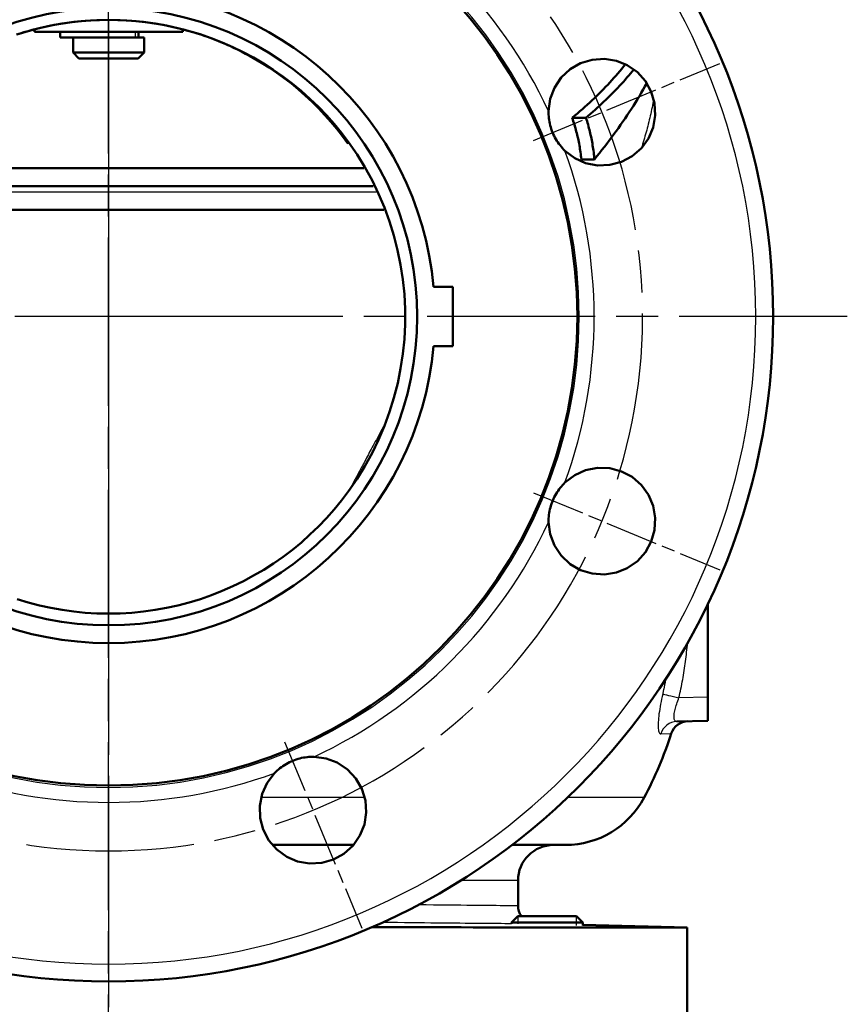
# Model space of a CAD drawing. Header units: millimetres. Extents: x 179 to 1975, y 100 to 1286.
# Tile 66 of 77: x 1428 to 1568, y 772 to 938. Entities that reach past the tile are written whole.
import ezdxf

# ---------------------------------------------------------------- set-up
doc = ezdxf.new("R2010")
doc.units = ezdxf.units.MM
doc.header["$LTSCALE"] = 5
doc.linetypes.add('CHAIN', pattern=[0.3543, 0.2362, -0.0295, 0.0591, -0.0295])
for name, color, linetype, lineweight in [('Gewinde(DIN)', 3, 'Continuous', 25), ('Mittellinie(DIN)', 4, 'CHAIN', 25), ('Mittelpunktmarkierung(DIN)', 4, 'CHAIN', 25), ('Sichtbare Kanten(DIN)', 7, 'Continuous', 50), ('Sichtbare tangentiale Kanten(DIN)', 3, 'Continuous', 25)]:
    doc.layers.add(name, color=color, linetype=linetype, lineweight=lineweight)

msp = doc.modelspace()

# ---------------------------------------------------------------- linework, layer by layer
at = {"layer": 'Gewinde(DIN)'}
for p, q in [((1511.99, 787.12), (1511.99, 785.83)), ((1521.89, 785.58), (1521.89, 787.12))]:
    msp.add_line(p, q, dxfattribs=at)
at = {"layer": 'Mittellinie(DIN)', "linetype": 'CHAIN', "ltscale": 23.990969}
msp.add_line((1443.03, 490.64), (1443.03, 1285.65), dxfattribs=at)
msp.add_arc((1443.03, 888.14), 90, 98.8118, 81.1866, dxfattribs=at)
at = {"layer": 'Mittelpunktmarkierung(DIN)', "linetype": 'CHAIN', "ltscale": 23.990969}
for p, q in [((1443.03, 1012.64), (1443.03, 763.64)), ((1443.03, 1012.64), (1443.03, 763.64)), ((1455.53, 888.14), (1318.53, 888.14)), ((1567.53, 888.14), (1430.53, 888.14))]:
    msp.add_line(p, q, dxfattribs=at)
at = {"layer": 'Mittelpunktmarkierung(DIN)', "linetype": 'CHAIN', "ltscale": 7.55611}
for p, q in [((1514.63, 917.8), (1546.04, 930.81)), ((1514.63, 858.48), (1546.04, 845.47)), ((1472.69, 816.54), (1485.7, 785.13))]:
    msp.add_line(p, q, dxfattribs=at)
at = {"layer": 'Sichtbare Kanten(DIN)'}
for p, q in [((1430.53, 936.14), (1430.53, 936.55)), ((1455.53, 936.14), (1430.53, 936.14)), ((1434.88, 935.14), (1434.88, 936.14)), ((1448.07, 935.14), (1448.07, 936.14)), ((1455.53, 936.14), (1455.53, 936.55)), ((1447.54, 935.14), (1434.88, 935.14)), ((1437.03, 935.14), (1437.03, 932.64)), ((1448.07, 935.14), (1447.54, 935.14)), ((1448.07, 935.14), (1449.03, 935.14)), ((1449.03, 935.14), (1449.03, 932.64)), ((1437.03, 932.64), (1449.03, 932.64)), ((1438.03, 931.64), (1437.03, 932.64)), ((1448.03, 931.64), (1449.03, 932.64)), ((1448.03, 931.64), (1438.03, 931.64)), ((1523.48, 921.64), (1521.16, 921.64)), ((1524.92, 914.64), (1522.71, 914.64)), ((1400.02, 913.14), (1486.04, 913.14)), ((1398.42, 910.14), (1443.03, 910.14)), ((1443.03, 910.14), (1487.64, 910.14)), ((1396.65, 906.14), (1443.03, 906.14)), ((1443.03, 906.14), (1489.42, 906.14)), ((1501.03, 893.14), (1497.8, 893.14)), ((1501.03, 883.14), (1501.03, 893.14)), ((1497.8, 883.14), (1501.03, 883.14)), ((1544.03, 824.06), (1544.03, 839.74)), ((1544.03, 824.06), (1544.03, 820.06)), ((1538.82, 819.93), (1544.03, 820.06)), ((1484.31, 799.14), (1470.63, 799.14)), ((1520.03, 799.14), (1511.02, 799.14)), ((1512.03, 793.14), (1512.03, 788.89)), ((1512.01, 787.14), (1510.94, 786.07)), ((1512.01, 787.14), (1521.87, 787.14)), ((1521.87, 787.14), (1522.94, 786.07)), ((1522.94, 786.07), (1510.94, 786.07)), ((1510.94, 785.87), (1510.94, 786.07)), ((1522.94, 785.56), (1522.94, 786.07)), ((1522.94, 785.68), (1540.53, 785.22)), ((1540.53, 766.14), (1540.53, 785.22))]:
    msp.add_line(p, q, dxfattribs=at)
at = {"layer": 'Sichtbare Kanten(DIN)', "flags": 128}
for points in [[(1443.03, 938.14), (1441.49, 938.11), (1439.95, 938.04), (1438.42, 937.93), (1436.89, 937.76), (1435.37, 937.55), (1433.86, 937.29), (1433.11, 937.14), (1432.36, 936.99), (1431.62, 936.82), (1430.88, 936.64), (1430.16, 936.45), (1429.45, 936.25), (1428.76, 936.05), (1428.11, 935.85), (1427.48, 935.65)], [(1443.03, 938.14), (1441.06, 938.1), (1439.1, 937.98), (1437.15, 937.79), (1435.2, 937.52), (1433.27, 937.18), (1431.35, 936.76), (1429.45, 936.26), (1427.57, 935.69)], [(1483.47, 917.52), (1482.29, 919.09), (1481.04, 920.61), (1479.74, 922.07), (1478.38, 923.49), (1476.96, 924.85), (1475.49, 926.16), (1473.97, 927.41), (1472.4, 928.59), (1470.79, 929.72), (1469.14, 930.77), (1467.45, 931.77), (1465.72, 932.69), (1463.95, 933.55), (1462.15, 934.34), (1460.32, 935.05), (1458.46, 935.7), (1456.59, 936.26), (1454.69, 936.76), (1452.78, 937.18), (1450.85, 937.52), (1448.91, 937.79), (1446.96, 937.98), (1445, 938.1), (1443.03, 938.14)], [(1483.36, 917.32), (1482.45, 918.56), (1481.49, 919.77), (1480.5, 920.96), (1479.47, 922.11), (1478.41, 923.24), (1477.31, 924.33), (1476.18, 925.39), (1475.02, 926.41), (1473.83, 927.39), (1472.61, 928.33), (1471.36, 929.23), (1470.09, 930.1), (1468.78, 930.92), (1467.46, 931.7), (1466.79, 932.08), (1466.12, 932.44), (1465.45, 932.79), (1464.77, 933.13), (1464.1, 933.45), (1463.44, 933.76), (1463.11, 933.9), (1462.8, 934.04), (1462.5, 934.17), (1462.21, 934.29), (1461.65, 934.52), (1461.14, 934.73), (1460.17, 935.1), (1459.67, 935.28), (1459.14, 935.47), (1458.55, 935.66), (1457.93, 935.86), (1457.27, 936.06), (1456.59, 936.26), (1455.88, 936.46), (1455.16, 936.64), (1454.43, 936.82), (1453.69, 936.99), (1452.95, 937.14), (1452.2, 937.29), (1450.69, 937.55), (1449.17, 937.76), (1447.64, 937.93), (1446.1, 938.04), (1444.57, 938.11), (1443.03, 938.14)], [(1517.18, 922.76), (1517.46, 924.81), (1518.17, 926.68), (1519.32, 928.41), (1520.84, 929.82), (1522.57, 930.83), (1524.52, 931.43), (1526.58, 931.57), (1528.6, 931.25), (1530.45, 930.51), (1532.14, 929.33), (1533.52, 927.79), (1534.49, 926.03), (1535.05, 924.09), (1535.16, 922.03), (1534.8, 920), (1534.02, 918.17), (1532.82, 916.51), (1531.26, 915.16), (1529.45, 914.2), (1527.52, 913.69), (1525.44, 913.61), (1523.41, 914.02), (1521.59, 914.85), (1519.94, 916.1)], [(1521.16, 921.64), (1521.6, 922.01), (1522.04, 922.38), (1522.47, 922.75), (1522.89, 923.11), (1523.3, 923.48), (1523.71, 923.85), (1524.11, 924.22), (1524.51, 924.59), (1524.9, 924.96), (1525.29, 925.33), (1525.67, 925.7), (1526.04, 926.08), (1526.41, 926.45), (1526.78, 926.83), (1527.14, 927.21), (1527.49, 927.59), (1527.84, 927.97), (1528.18, 928.35), (1528.52, 928.73), (1528.85, 929.12), (1529.18, 929.51), (1529.5, 929.9), (1529.81, 930.28), (1530.12, 930.68)], [(1531.56, 929.8), (1531.28, 929.45), (1530.99, 929.1), (1530.69, 928.75), (1530.39, 928.4), (1530.09, 928.05), (1529.78, 927.71), (1529.47, 927.36), (1529.15, 927.02), (1528.83, 926.68), (1528.51, 926.34), (1528.18, 926), (1527.84, 925.66), (1527.51, 925.32), (1527.16, 924.98), (1526.82, 924.65), (1526.46, 924.31), (1526.11, 923.98), (1525.75, 923.64), (1525.38, 923.31), (1525.01, 922.97), (1524.64, 922.64), (1524.26, 922.31), (1523.87, 921.98), (1523.48, 921.64)], [(1524.92, 914.64), (1525.34, 915.17), (1525.76, 915.69), (1526.18, 916.22), (1526.59, 916.74), (1527, 917.27), (1527.4, 917.8), (1527.79, 918.33), (1528.19, 918.86), (1528.57, 919.39), (1528.96, 919.92), (1529.33, 920.45), (1529.71, 920.99), (1530.07, 921.52), (1530.43, 922.06), (1530.79, 922.59), (1531.14, 923.13), (1531.48, 923.67), (1531.82, 924.21), (1532.16, 924.75), (1532.48, 925.29), (1532.8, 925.84), (1533.12, 926.38), (1533.43, 926.93), (1533.73, 927.48)], [(1519.94, 916.1), (1519.72, 916.31), (1519.51, 916.54), (1519.3, 916.78), (1519.11, 917.02), (1518.92, 917.27), (1518.74, 917.52), (1518.57, 917.78), (1518.4, 918.05), (1518.25, 918.32), (1518.11, 918.6), (1517.97, 918.89), (1517.85, 919.17), (1517.74, 919.47), (1517.63, 919.76), (1517.54, 920.06), (1517.46, 920.36), (1517.39, 920.67), (1517.32, 920.97), (1517.27, 921.28), (1517.24, 921.58), (1517.21, 921.88), (1517.19, 922.18), (1517.18, 922.47), (1517.18, 922.76)], [(1522.71, 914.64), (1522.68, 914.94), (1522.64, 915.23), (1522.61, 915.53), (1522.56, 915.83), (1522.52, 916.12), (1522.47, 916.42), (1522.42, 916.71), (1522.37, 917), (1522.32, 917.3), (1522.26, 917.59), (1522.2, 917.88), (1522.14, 918.17), (1522.07, 918.47), (1522, 918.76), (1521.93, 919.05), (1521.85, 919.34), (1521.78, 919.63), (1521.7, 919.92), (1521.62, 920.21), (1521.53, 920.49), (1521.44, 920.78), (1521.35, 921.07), (1521.26, 921.36), (1521.16, 921.64)], [(1523.48, 921.64), (1523.57, 921.36), (1523.66, 921.07), (1523.75, 920.78), (1523.83, 920.49), (1523.91, 920.2), (1523.98, 919.91), (1524.06, 919.63), (1524.13, 919.34), (1524.2, 919.04), (1524.26, 918.75), (1524.33, 918.46), (1524.39, 918.17), (1524.45, 917.88), (1524.5, 917.59), (1524.56, 917.29), (1524.61, 917), (1524.66, 916.71), (1524.7, 916.41), (1524.74, 916.12), (1524.78, 915.82), (1524.82, 915.53), (1524.86, 915.23), (1524.89, 914.94), (1524.92, 914.64)], [(1483.47, 858.74), (1484.9, 860.81), (1486.22, 862.95), (1487.43, 865.15), (1488.52, 867.41), (1489.51, 869.72), (1490.37, 872.08), (1491.12, 874.48), (1491.75, 876.92), (1492.25, 879.38), (1492.63, 881.86), (1492.88, 884.36), (1493, 886.87), (1493, 889.38), (1492.88, 891.9), (1492.63, 894.4), (1492.25, 896.89), (1491.74, 899.36), (1491.12, 901.79), (1490.37, 904.19), (1489.5, 906.55), (1488.52, 908.85), (1487.43, 911.11), (1486.22, 913.31), (1484.9, 915.45), (1483.47, 917.52)], [(1519.94, 860.19), (1521.59, 861.44), (1523.41, 862.26), (1525.44, 862.67), (1527.52, 862.6), (1529.45, 862.08), (1531.26, 861.13), (1532.82, 859.77), (1534.02, 858.12), (1534.8, 856.28), (1535.16, 854.26), (1535.05, 852.19), (1534.49, 850.26), (1533.52, 848.49), (1532.14, 846.96), (1530.45, 845.78), (1528.6, 845.03), (1526.58, 844.71), (1524.52, 844.86), (1522.57, 845.46), (1520.84, 846.46), (1519.32, 847.88), (1518.17, 849.6), (1517.46, 851.48), (1517.18, 853.52)], [(1517.18, 853.52), (1517.18, 853.83), (1517.19, 854.14), (1517.21, 854.46), (1517.24, 854.77), (1517.28, 855.07), (1517.34, 855.38), (1517.4, 855.69), (1517.48, 855.99), (1517.56, 856.29), (1517.66, 856.59), (1517.76, 856.89), (1517.88, 857.18), (1518, 857.47), (1518.14, 857.75), (1518.29, 858.03), (1518.44, 858.3), (1518.61, 858.56), (1518.78, 858.82), (1518.96, 859.07), (1519.14, 859.31), (1519.34, 859.55), (1519.53, 859.77), (1519.74, 859.98), (1519.94, 860.19)], [(1443.03, 838.12), (1445, 838.16), (1446.96, 838.27), (1448.91, 838.47), (1450.86, 838.74), (1452.79, 839.08), (1454.71, 839.5), (1456.61, 840), (1458.49, 840.57), (1460.35, 841.22), (1462.18, 841.93), (1463.97, 842.72), (1465.74, 843.58), (1467.47, 844.51), (1469.17, 845.5), (1470.82, 846.56), (1472.43, 847.69), (1474, 848.87), (1475.51, 850.12), (1476.97, 851.42), (1478.38, 852.78), (1479.74, 854.19), (1481.04, 855.65), (1482.29, 857.17), (1483.47, 858.74)], [(1427.6, 840.56), (1429.47, 839.99), (1431.37, 839.5), (1433.28, 839.08), (1435.21, 838.74), (1437.15, 838.47), (1439.1, 838.27), (1441.06, 838.16), (1443.03, 838.12)], [(1477.65, 813.99), (1479.7, 813.71), (1481.57, 813.01), (1483.29, 811.86), (1484.71, 810.34), (1485.71, 808.61), (1486.32, 806.65), (1486.46, 804.59), (1486.14, 802.57), (1485.39, 800.73), (1484.22, 799.04), (1482.68, 797.66), (1480.92, 796.68), (1478.98, 796.12), (1476.91, 796.01), (1474.89, 796.37), (1473.05, 797.15), (1471.4, 798.35), (1470.04, 799.91), (1469.09, 801.72), (1468.57, 803.65), (1468.5, 805.73), (1468.91, 807.76), (1469.73, 809.59), (1470.98, 811.23)], [(1470.98, 811.23), (1471.2, 811.45), (1471.43, 811.66), (1471.66, 811.87), (1471.9, 812.07), (1472.15, 812.25), (1472.41, 812.43), (1472.67, 812.61), (1472.94, 812.77), (1473.21, 812.92), (1473.49, 813.06), (1473.77, 813.2), (1474.06, 813.32), (1474.35, 813.44), (1474.65, 813.54), (1474.95, 813.63), (1475.25, 813.71), (1475.55, 813.79), (1475.86, 813.85), (1476.16, 813.9), (1476.47, 813.94), (1476.77, 813.97), (1477.06, 813.98), (1477.36, 813.99), (1477.65, 813.99)], [(1487.4, 785.31), (1489.66, 785.3), (1491.88, 785.29), (1494.07, 785.29), (1496.22, 785.28), (1498.34, 785.28), (1500.42, 785.27), (1502.46, 785.27), (1504.46, 785.26), (1506.42, 785.26), (1508.34, 785.26), (1510.22, 785.25), (1512.05, 785.25), (1513.82, 785.25), (1515.55, 785.25), (1517.23, 785.24), (1518.86, 785.24), (1520.43, 785.24), (1521.95, 785.24), (1523.42, 785.24), (1524.83, 785.24), (1526.19, 785.23), (1527.49, 785.23), (1528.74, 785.23), (1529.92, 785.23), (1531.05, 785.23), (1532.12, 785.23), (1533.13, 785.23), (1534.07, 785.23), (1534.95, 785.23), (1535.77, 785.22), (1536.52, 785.22), (1537.21, 785.22), (1537.84, 785.22), (1538.4, 785.22), (1538.9, 785.22), (1539.33, 785.22), (1539.7, 785.22), (1540, 785.22), (1540.23, 785.22), (1540.4, 785.22), (1540.5, 785.22), (1540.53, 785.22)]]:
    msp.add_lwpolyline(points, dxfattribs=at)
at = {"layer": 'Sichtbare Kanten(DIN)'}
msp.add_circle((1443.03, 888.14), 52, dxfattribs=at)
for centre, radius, start, end in [((1443.03, 888.14), 112, 90, 270), ((1443.03, 888.14), 112, 270, 90), ((1443.03, 888.14), 79, 90, 270), ((1443.03, 888.14), 79, 270, 90), ((1443.03, 888.14), 55, 5.2159, 174.7841), ((1443.03, 888.14), 55, 185.2159, 354.7841), ((1540.72, 816.98), 3, 91.5, 161.8949), ((1472.92, 839.14), 68.33, 332.0443, 341.8949), ((1520.03, 814.14), 15, 270, 332.0443), ((1518.03, 793.14), 6, 90, 180), ((1515.03, 788.89), 3, 180, 215.6225)]:
    msp.add_arc(centre, radius, start, end, dxfattribs=at)
at = {"layer": 'Sichtbare tangentiale Kanten(DIN)'}
for p, q in [((1447.54, 935.14), (1447.54, 936.14)), ((1443.03, 931.64), (1443.03, 913.14)), ((1397.94, 909.14), (1443.03, 909.14)), ((1443.03, 910.14), (1443.03, 909.14)), ((1443.03, 909.14), (1488.13, 909.14)), ((1443.03, 909.14), (1443.03, 906.14)), ((1443.03, 906.14), (1443.03, 838.12)), ((1483.48, 858.75), (1483.47, 858.74)), ((1544.03, 824.06), (1539.16, 823.94)), ((1536.1, 817.86), (1537.87, 817.91)), ((1443.03, 809.14), (1443.03, 808.83)), ((1443.03, 806.31), (1443.03, 779.06)), ((1486.22, 807.11), (1468.72, 807.11)), ((1533.28, 807.11), (1520.35, 807.11)), ((1512.03, 793.14), (1502.35, 793.14))]:
    msp.add_line(p, q, dxfattribs=at)
at = {"layer": 'Sichtbare tangentiale Kanten(DIN)', "flags": 128}
for points in [[(1534.9, 924.79), (1534.83, 924.44), (1534.76, 924.08), (1534.69, 923.73), (1534.62, 923.38), (1534.55, 923.03), (1534.47, 922.68), (1534.4, 922.33), (1534.32, 921.98), (1534.24, 921.63), (1534.15, 921.28), (1534.07, 920.94), (1533.98, 920.59), (1533.9, 920.24), (1533.81, 919.9), (1533.72, 919.56), (1533.62, 919.21), (1533.53, 918.87), (1533.43, 918.53), (1533.33, 918.19), (1533.23, 917.85), (1533.13, 917.51), (1533.03, 917.18), (1532.93, 916.84), (1532.82, 916.51)], [(1483.36, 917.32), (1483.36, 917.32), (1483.36, 917.32), (1483.36, 917.32), (1483.36, 917.33), (1483.37, 917.33), (1483.37, 917.34), (1483.38, 917.35), (1483.38, 917.36), (1483.39, 917.37), (1483.39, 917.38), (1483.4, 917.39), (1483.4, 917.4), (1483.41, 917.41), (1483.42, 917.42), (1483.42, 917.43), (1483.43, 917.44), (1483.44, 917.45), (1483.44, 917.47), (1483.45, 917.48), (1483.45, 917.49), (1483.46, 917.49), (1483.46, 917.5), (1483.47, 917.51), (1483.47, 917.52)], [(1489.45, 869.81), (1489.26, 869.46), (1489.07, 869.11), (1488.88, 868.76), (1488.69, 868.42), (1488.51, 868.08), (1488.33, 867.74), (1488.15, 867.41), (1487.98, 867.09), (1487.8, 866.76), (1487.63, 866.45), (1487.46, 866.13), (1487.3, 865.83), (1487.13, 865.52), (1486.97, 865.23), (1486.82, 864.93), (1486.66, 864.64), (1486.51, 864.36), (1486.36, 864.08), (1486.22, 863.81), (1486.08, 863.54), (1485.94, 863.28), (1485.8, 863.03), (1485.67, 862.78), (1485.54, 862.54)], [(1485.54, 862.54), (1485.41, 862.29), (1485.28, 862.05), (1485.15, 861.82), (1485.03, 861.6), (1484.92, 861.38), (1484.8, 861.17), (1484.7, 860.97), (1484.59, 860.77), (1484.49, 860.58), (1484.39, 860.4), (1484.3, 860.23), (1484.21, 860.06), (1484.13, 859.91), (1484.05, 859.76), (1483.97, 859.62), (1483.9, 859.49), (1483.83, 859.36), (1483.77, 859.25), (1483.71, 859.14), (1483.65, 859.05), (1483.6, 858.96), (1483.56, 858.88), (1483.52, 858.81), (1483.48, 858.75)], [(1539.16, 823.94), (1539.24, 824.31), (1539.33, 824.69), (1539.41, 825.07), (1539.49, 825.46), (1539.56, 825.84), (1539.64, 826.22), (1539.71, 826.6), (1539.78, 826.99), (1539.85, 827.37), (1539.91, 827.75), (1539.98, 828.14), (1540.04, 828.52), (1540.1, 828.91), (1540.16, 829.29), (1540.21, 829.68), (1540.26, 830.06), (1540.31, 830.45), (1540.36, 830.84), (1540.41, 831.22), (1540.45, 831.61), (1540.49, 832), (1540.53, 832.39), (1540.57, 832.77), (1540.61, 833.16)], [(1536.93, 827.09), (1536.91, 826.99), (1536.89, 826.88), (1536.87, 826.78), (1536.85, 826.67), (1536.83, 826.57), (1536.81, 826.46), (1536.79, 826.36), (1536.76, 826.25), (1536.74, 826.15), (1536.72, 826.04), (1536.7, 825.94), (1536.68, 825.83), (1536.66, 825.73), (1536.64, 825.62), (1536.61, 825.52), (1536.59, 825.41), (1536.57, 825.31), (1536.55, 825.2), (1536.52, 825.1), (1536.5, 824.99), (1536.48, 824.89), (1536.45, 824.78), (1536.43, 824.68), (1536.41, 824.57)], [(1536.41, 824.57), (1536.31, 824.14), (1536.22, 823.71), (1536.13, 823.29), (1536.05, 822.86), (1535.98, 822.44), (1535.91, 822.03), (1535.85, 821.63), (1535.79, 821.24), (1535.75, 820.86), (1535.71, 820.5), (1535.68, 820.16), (1535.65, 819.83), (1535.64, 819.53), (1535.64, 819.25), (1535.64, 818.99), (1535.66, 818.75), (1535.68, 818.54), (1535.72, 818.36), (1535.76, 818.21), (1535.81, 818.08), (1535.87, 817.98), (1535.94, 817.91), (1536.01, 817.87), (1536.1, 817.86)], [(1538.82, 819.93), (1538.73, 819.93), (1538.64, 819.96), (1538.57, 820), (1538.5, 820.05), (1538.45, 820.13), (1538.4, 820.22), (1538.37, 820.33), (1538.34, 820.45), (1538.32, 820.59), (1538.32, 820.75), (1538.32, 820.91), (1538.34, 821.1), (1538.36, 821.29), (1538.39, 821.5), (1538.44, 821.71), (1538.49, 821.94), (1538.55, 822.17), (1538.61, 822.41), (1538.69, 822.66), (1538.77, 822.91), (1538.86, 823.16), (1538.95, 823.42), (1539.05, 823.68), (1539.16, 823.94)], [(1512.03, 788.89), (1512, 788.89), (1511.91, 788.89), (1511.75, 788.89), (1511.54, 788.89), (1511.26, 788.9), (1510.93, 788.9), (1510.54, 788.9), (1510.08, 788.91), (1509.57, 788.91), (1509, 788.91), (1508.37, 788.92), (1507.69, 788.92), (1506.94, 788.93), (1506.14, 788.94), (1505.28, 788.95), (1504.37, 788.95), (1503.41, 788.96), (1502.39, 788.97), (1501.32, 788.98), (1500.2, 788.99), (1499.03, 789), (1497.8, 789.02), (1496.53, 789.03), (1495.21, 789.04)], [(1489.27, 786.13), (1490.49, 786.12), (1491.69, 786.11), (1492.87, 786.09), (1494.02, 786.08), (1495.14, 786.07), (1496.24, 786.06), (1497.31, 786.04), (1498.35, 786.03), (1499.36, 786.02), (1500.35, 786.01), (1501.31, 786.01), (1502.23, 786), (1503.13, 785.99), (1504, 785.98), (1504.84, 785.97), (1505.64, 785.97), (1506.42, 785.96), (1507.16, 785.95), (1507.87, 785.95), (1508.55, 785.94), (1509.2, 785.94), (1509.81, 785.93), (1510.39, 785.93), (1510.94, 785.92)]]:
    msp.add_lwpolyline(points, dxfattribs=at)
at = {"layer": 'Sichtbare tangentiale Kanten(DIN)'}
for radius, start, end in [(109.08, 90, 270), (109.08, 270, 90), (79.31, 90, 270), (79.31, 270, 90), (81.83, 25.0266, 64.9734), (81.83, 340.0266, 19.9734), (81.83, 295.0266, 334.9734), (81.83, 250.0266, 270), (81.83, 270, 289.9734)]:
    msp.add_arc((1443.03, 888.14), radius, start, end, dxfattribs=at)
for centre, major_axis, ratio, start_param, end_param in [((1539.24, 823.94), (-2.93, 0.67), 0.005808, 0.25495, 1.545269), ((1538.9, 816.93), (-0.08, 3), 0.981138, 0, 1.228408)]:
    msp.add_ellipse(centre, major_axis=major_axis, ratio=ratio, start_param=start_param, end_param=end_param, dxfattribs=at)

doc.saveas('drawing.dxf')
